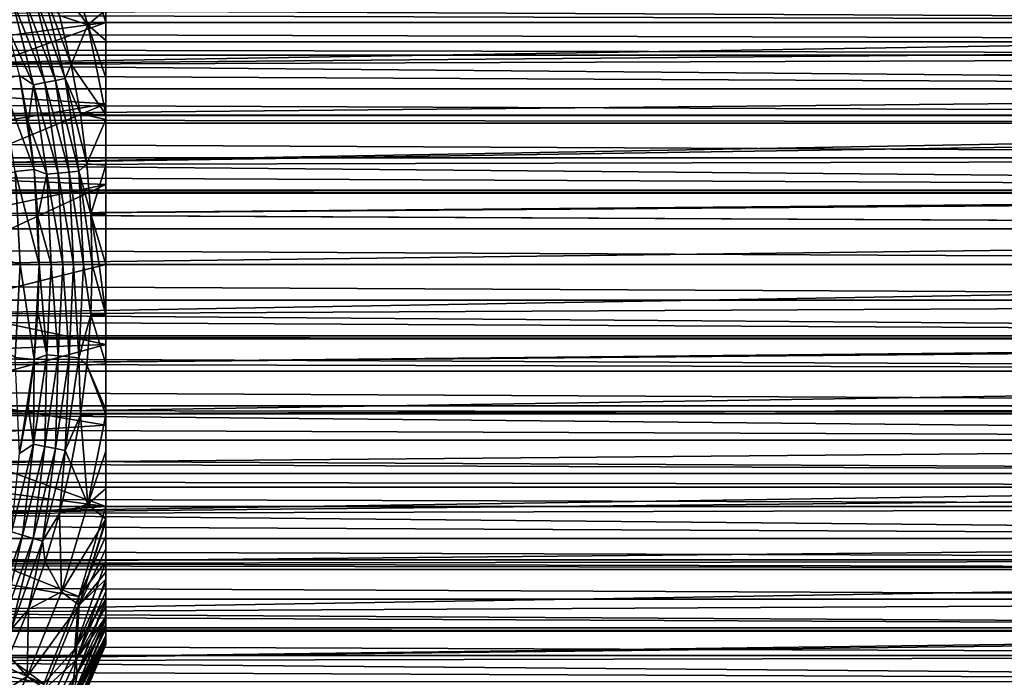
# Model space of a CAD drawing. Header units: metres. Extents: x -109 to 109, y -505 to 40.
# Tile 198 of 256: x 19 to 39, y -50 to -36. Entities that reach past the tile are written whole.
import ezdxf

# ---------------------------------------------------------------- set-up
doc = ezdxf.new("R2010")
doc.units = ezdxf.units.M
doc.layers.add('solid_K244224000C74', color=7, linetype='CONTINUOUS')

msp = doc.modelspace()

# ---------------------------------------------------------------- linework, layer by layer
at = {"layer": 'solid_K244224000C74'}
for points in [[(20.5, -48.98436, 53.269997), (20.5, -33.01564, 53.269997), (20.5, -33.01564, 68.857361)], [(20.5, -48.964554, 52.952694), (20.5, -33.03545, 52.952682), (20.5, -33.01564, 53.269997)], [(20.5, -48.98436, 53.269997), (20.5, -48.964554, 52.952694), (20.5, -33.01564, 53.269997)], [(20.5, -48.98436, 68.857361), (20.5, -33.01564, 68.857361), (20.5, -33.036037, 69.067734)], [(20.5, -48.98436, 68.857361), (20.5, -48.98436, 53.269997), (20.5, -33.01564, 68.857361)], [(20.5, -48.904472, 52.634499), (20.5, -33.095535, 52.634472), (20.5, -33.03545, 52.952682)], [(20.5, -48.964554, 52.952694), (20.5, -48.904472, 52.634499), (20.5, -33.03545, 52.952682)], [(20.5, -48.963963, 69.067726), (20.5, -33.036037, 69.067734), (20.5, -33.099609, 69.282707)], [(20.5, -48.963963, 69.067726), (20.5, -48.98436, 68.857361), (20.5, -33.036037, 69.067734)], [(20.5, -48.841763, 52.423759), (20.5, -33.158237, 52.423759), (20.5, -33.095535, 52.634472)], [(20.5, -48.904472, 52.634499), (20.5, -48.841763, 52.423759), (20.5, -33.095535, 52.634472)], [(20.5, -48.900383, 69.282722), (20.5, -33.099609, 69.282707), (20.5, -33.117584, 69.32576)], [(20.5, -48.900383, 69.282722), (20.5, -48.963963, 69.067726), (20.5, -33.099609, 69.282707)], [(20.5, -48.882412, 69.32576), (20.5, -33.117584, 69.32576), (20.5, -33.213406, 69.505981)], [(20.5, -48.882412, 69.32576), (20.5, -48.900383, 69.282722), (20.5, -33.117584, 69.32576)], [(20.5, -48.801682, 52.313354), (20.5, -33.198338, 52.313313), (20.5, -33.158237, 52.423759)], [(20.5, -48.841763, 52.423759), (20.5, -48.801682, 52.313354), (20.5, -33.158237, 52.423759)], [(20.5, -48.652664, 51.98888), (20.5, -33.347366, 51.988827), (20.5, -33.198338, 52.313313)], [(20.5, -48.801682, 52.313354), (20.5, -48.652664, 51.98888), (20.5, -33.198338, 52.313313)], [(20.5, -48.786568, 69.506027), (20.5, -33.213406, 69.505981), (20.5, -33.385975, 69.736313)], [(20.5, -48.786568, 69.506027), (20.5, -48.882412, 69.32576), (20.5, -33.213406, 69.505981)], [(20.5, -48.452068, 51.660572), (20.5, -33.547977, 51.660511), (20.5, -33.347366, 51.988827)], [(20.5, -48.652664, 51.98888), (20.5, -48.452068, 51.660572), (20.5, -33.347366, 51.988827)], [(20.5, -48.614002, 69.736336), (20.5, -33.385975, 69.736313), (20.5, -33.429604, 69.784462)], [(20.5, -48.614002, 69.736336), (20.5, -48.786568, 69.506027), (20.5, -33.385975, 69.736313)], [(20.5, -48.570396, 69.784462), (20.5, -33.429604, 69.784462), (20.5, -33.623577, 69.968246)], [(20.5, -48.570396, 69.784462), (20.5, -48.614002, 69.736336), (20.5, -33.429604, 69.784462)], [(20.5, -48.398815, 51.585361), (20.5, -33.601189, 51.585358), (20.5, -33.547977, 51.660511)], [(20.5, -48.452068, 51.660572), (20.5, -48.398815, 51.585361), (20.5, -33.547977, 51.660511)], [(20.5, -48.192719, 51.32822), (20.5, -33.807346, 51.328148), (20.5, -33.601189, 51.585358)], [(20.5, -48.398815, 51.585361), (20.5, -48.192719, 51.32822), (20.5, -33.601189, 51.585358)], [(20.5, -48.376427, 69.968246), (20.5, -33.623577, 69.968246), (20.5, -33.930027, 70.195801)], [(20.5, -48.376427, 69.968246), (20.5, -48.570396, 69.784462), (20.5, -33.623577, 69.968246)], [(20.5, -47.866158, 50.993214), (20.5, -34.133926, 50.993137), (20.5, -33.807346, 51.328148)], [(20.5, -48.192719, 51.32822), (20.5, -47.866158, 50.993214), (20.5, -33.807346, 51.328148)], [(20.5, -48.070015, 70.195778), (20.5, -33.930027, 70.195801), (20.5, -33.967854, 70.220238)], [(20.5, -48.070015, 70.195778), (20.5, -48.376427, 69.968246), (20.5, -33.930027, 70.195801)], [(15.995142, -35.610638, 75.221321), (16.26346, -36.484505, 75.221321), (19.935804, -34.023335, 70.978676)], [(16.26346, -36.484505, 75.221321), (20.5, -35.914711, 70.978676), (19.935804, -34.023335, 70.978676)], [(19.570019, -34.125275, 49.266903), (20.12281, -35.968109, 49.266903), (19.224365, -34.753624, 48.599087)], [(19.570019, -34.125275, 49.266903), (20.5, -35.650978, 49.994236), (20.12281, -35.968109, 49.266903)], [(20.5, -35.295898, 70.808586), (19.935804, -34.023335, 70.978676), (20.5, -35.914711, 70.978676)], [(20.5, -48.032146, 70.220238), (20.5, -33.967854, 70.220238), (20.5, -34.30843, 70.414139)], [(20.5, -48.032146, 70.220238), (20.5, -48.070015, 70.195778), (20.5, -33.967854, 70.220238)], [(20.5, -47.608952, 50.771362), (20.5, -34.391048, 50.771362), (20.5, -34.133926, 50.993137)], [(20.5, -47.866158, 50.993214), (20.5, -47.608952, 50.771362), (20.5, -34.133926, 50.993137)], [(20.5, -47.237793, 70.619438), (20.5, -34.30843, 70.414139), (20.5, -34.762314, 70.619484)], [(20.5, -47.69165, 70.414101), (20.5, -48.032146, 70.220238), (20.5, -34.30843, 70.414139)], [(20.5, -47.237793, 70.619438), (20.5, -47.69165, 70.414101), (20.5, -34.30843, 70.414139)], [(20.5, -47.463139, 50.658703), (20.5, -34.536972, 50.658619), (20.5, -34.391048, 50.771362)], [(20.5, -47.608952, 50.771362), (20.5, -47.463139, 50.658703), (20.5, -34.391048, 50.771362)], [(20.5, -46.973896, 50.329784), (20.5, -35.026245, 50.3297), (20.5, -34.536972, 50.658619)], [(20.5, -47.463139, 50.658703), (20.5, -46.973896, 50.329784), (20.5, -34.536972, 50.658619)], [(20.12281, -35.968109, 49.266903), (19.524929, -35.768311, 48.599087), (19.224365, -34.753624, 48.599087)], [(20.5, -47.237793, 70.619438), (20.5, -34.762314, 70.619484), (20.5, -35.295898, 70.808586)], [(20.5, -46.390141, 50.013996), (20.5, -35.609997, 50.013931), (20.5, -35.026245, 50.3297)], [(20.5, -46.973896, 50.329784), (20.5, -46.390141, 50.013996), (20.5, -35.026245, 50.3297)], [(69.78595, -35.915699, -14.748217), (-69.785942, -35.915695, -14.748215), (-68.901115, -35.245312, -14.499778)], [(68.901123, -35.245316, -14.49978), (69.78595, -35.915699, -14.748217), (-68.901115, -35.245312, -14.499778)], [(69.786781, -35.916328, 14.748434), (68.902031, -35.24601, 14.500054), (14.377326, -35.759266, 14.693357)], [(18.44919, -36.056583, 48.099998), (18.516935, -35.38295, 48.121601), (18.978338, -37.224976, 48.121601)], [(18.516935, -35.38295, 48.121601), (18.749737, -35.312328, 48.184708), (19.21694, -37.177513, 48.184708)], [(18.978338, -37.224976, 48.121601), (18.516935, -35.38295, 48.121601), (19.21694, -37.177513, 48.184708)], [(18.749737, -35.312328, 48.184708), (18.969187, -35.245762, 48.287544), (19.441858, -37.132774, 48.287544)], [(19.21694, -37.177513, 48.184708), (18.749737, -35.312328, 48.184708), (19.441858, -37.132774, 48.287544)], [(18.969187, -35.245762, 48.287544), (19.169127, -35.185108, 48.427227), (19.64678, -37.09201, 48.427227)], [(19.441858, -37.132774, 48.287544), (18.969187, -35.245762, 48.287544), (19.64678, -37.09201, 48.427227)], [(19.169127, -35.185108, 48.427227), (19.524929, -35.768311, 48.599087), (19.771976, -36.797337, 48.599087)], [(19.64678, -37.09201, 48.427227), (19.169127, -35.185108, 48.427227), (19.771976, -36.797337, 48.599087)], [(20.5, -46.704189, 70.808563), (20.5, -35.295898, 70.808586), (20.5, -35.914711, 70.978676)], [(20.5, -46.704189, 70.808563), (20.5, -47.237793, 70.619438), (20.5, -35.295898, 70.808586)], [(69.786781, -35.916328, 14.748434), (14.377326, -35.759266, 14.693357), (14.810318, -36.808804, 15.026439)], [(20.12281, -35.968109, 49.266903), (19.771976, -36.797337, 48.599087), (19.524929, -35.768311, 48.599087)], [(20.12281, -35.968109, 49.266903), (20.5, -35.650978, 49.994236), (20.5, -36.293335, 49.72049)], [(20.5, -46.349018, 49.994236), (20.5, -35.650978, 49.994236), (20.5, -35.609997, 50.013931)], [(20.5, -46.390141, 50.013996), (20.5, -46.349018, 49.994236), (20.5, -35.609997, 50.013931)], [(20.5, -45.706779, 49.720535), (20.5, -36.293335, 49.72049), (20.5, -35.650978, 49.994236)], [(20.5, -46.349018, 49.994236), (20.5, -45.706779, 49.720535), (20.5, -35.650978, 49.994236)], [(70.319847, -36.319675, -14.88135), (-70.319847, -36.319675, -14.881349), (-69.785942, -35.915695, -14.748215)], [(69.78595, -35.915699, -14.748217), (70.319847, -36.319675, -14.88135), (-69.785942, -35.915695, -14.748215)], [(70.319885, -36.319698, 14.881357), (69.786781, -35.916328, 14.748434), (14.810318, -36.808804, 15.026439)], [(16.26346, -36.484505, 75.221321), (16.484074, -37.37162, 75.221321), (20.5, -35.914711, 70.978676)], [(16.484074, -37.37162, 75.221321), (20.5, -37.625355, 71.324097), (20.5, -35.914711, 70.978676)], [(20.12281, -35.968109, 49.266903), (20.5, -37.849144, 49.264729), (19.771976, -36.797337, 48.599087)], [(20.12281, -35.968109, 49.266903), (20.5, -36.293335, 49.72049), (20.5, -37.076496, 49.459763)], [(20.12281, -35.968109, 49.266903), (20.5, -37.076496, 49.459763), (20.5, -37.849144, 49.264729)], [(20.5, -37.625355, 71.324097), (20.5, -46.085289, 70.978676), (20.5, -35.914711, 70.978676)], [(20.5, -46.704189, 70.808563), (20.5, -35.914711, 70.978676), (20.5, -46.085289, 70.978676)], [(18.68264, -37.028984, 48.099998), (18.44919, -36.056583, 48.099998), (18.978338, -37.224976, 48.121601)], [(70.698013, -36.605869, -14.968354), (-70.698006, -36.605865, -14.968353), (-70.319847, -36.319675, -14.881349)], [(70.319847, -36.319675, -14.88135), (70.698013, -36.605869, -14.968354), (-70.319847, -36.319675, -14.881349)], [(70.698753, -36.606426, 14.968518), (70.319885, -36.319698, 14.881357), (14.810318, -36.808804, 15.026439)], [(20.5, -44.923595, 49.459785), (20.5, -37.076496, 49.459763), (20.5, -36.293335, 49.72049)], [(20.5, -45.706779, 49.720535), (20.5, -44.923595, 49.459785), (20.5, -36.293335, 49.72049)], [(71.628784, -37.311375, -15.15764), (-71.628777, -37.311371, -15.157639), (-70.698006, -36.605865, -14.968353)], [(70.698013, -36.605869, -14.968354), (71.628784, -37.311375, -15.15764), (-70.698006, -36.605865, -14.968353)], [(71.62941, -37.311852, 15.157756), (70.698753, -36.606426, 14.968518), (14.810318, -36.808804, 15.026439)], [(71.62941, -37.311852, 15.157756), (14.810318, -36.808804, 15.026439), (15.137029, -37.857082, 15.28012)], [(19.64678, -37.09201, 48.427227), (19.771976, -36.797337, 48.599087), (19.96483, -37.837883, 48.599087)], [(19.96483, -37.837883, 48.599087), (19.771976, -36.797337, 48.599087), (20.5, -37.849144, 49.264729)], [(18.68264, -37.028984, 53.099995), (18.995359, -39.003422, 53.099995), (18.291361, -37.112053, 53.499996)], [(18.995359, -39.003422, 48.099998), (18.995359, -39.003422, 53.099995), (18.68264, -37.028984, 53.099995)], [(18.864861, -38.012188, 48.099998), (18.68264, -37.028984, 53.099995), (18.68264, -37.028984, 48.099998)], [(18.995359, -39.003422, 48.099998), (18.68264, -37.028984, 53.099995), (18.864861, -38.012188, 48.099998)], [(18.864861, -38.012188, 48.099998), (18.68264, -37.028984, 48.099998), (18.978338, -37.224976, 48.121601)], [(18.995359, -39.003422, 53.099995), (18.597559, -39.045319, 53.499996), (18.291361, -37.112053, 53.499996)], [(18.864861, -38.012188, 48.099998), (18.978338, -37.224976, 48.121601), (19.256969, -39.103355, 48.121601)], [(18.978338, -37.224976, 48.121601), (19.21694, -37.177513, 48.184708), (19.499075, -39.07951, 48.184708)], [(19.256969, -39.103355, 48.121601), (18.978338, -37.224976, 48.121601), (19.499075, -39.07951, 48.184708)], [(19.21694, -37.177513, 48.184708), (19.441858, -37.132774, 48.287544), (19.727295, -39.05703, 48.287544)], [(19.499075, -39.07951, 48.184708), (19.21694, -37.177513, 48.184708), (19.727295, -39.05703, 48.287544)], [(19.441858, -37.132774, 48.287544), (19.64678, -37.09201, 48.427227), (19.935226, -39.036552, 48.427227)], [(19.727295, -39.05703, 48.287544), (19.441858, -37.132774, 48.287544), (19.935226, -39.036552, 48.427227)], [(19.64678, -37.09201, 48.427227), (19.96483, -37.837883, 48.599087), (20.102962, -38.887093, 48.599087)], [(19.935226, -39.036552, 48.427227), (19.64678, -37.09201, 48.427227), (20.102962, -38.887093, 48.599087)], [(20.5, -44.15086, 49.264732), (20.5, -37.849144, 49.264729), (20.5, -37.076496, 49.459763)], [(20.5, -44.923595, 49.459785), (20.5, -44.15086, 49.264732), (20.5, -37.076496, 49.459763)], [(72.369301, -37.872105, -15.283202), (-72.369301, -37.872105, -15.283202), (-71.628777, -37.311371, -15.157639)], [(71.628784, -37.311375, -15.15764), (72.369301, -37.872105, -15.283202), (-71.628777, -37.311371, -15.157639)], [(72.369347, -37.872143, 15.28321), (71.62941, -37.311852, 15.157756), (15.137029, -37.857082, 15.28012)], [(16.484074, -37.37162, 75.221321), (16.656336, -38.269371, 75.221321), (20.5, -37.625355, 71.324097)], [(16.656336, -38.269371, 75.221321), (16.779739, -39.175129, 75.221321), (20.5, -37.625355, 71.324097)], [(16.779739, -39.175129, 75.221321), (20.5, -39.316715, 71.531013), (20.5, -37.625355, 71.324097)], [(20.5, -37.625355, 71.324097), (20.5, -44.373749, 71.324242), (20.5, -46.085289, 70.978676)], [(20.5, -39.316715, 71.531013), (20.5, -44.373749, 71.324242), (20.5, -37.625355, 71.324097)], [(72.369347, -37.872143, 15.28321), (15.137029, -37.857082, 15.28012), (15.365267, -38.903606, 15.458497)], [(19.96483, -37.837883, 48.599087), (20.5, -37.849144, 49.264729), (20.5, -37.954689, 49.242199)], [(20.102962, -38.887093, 48.599087), (19.96483, -37.837883, 48.599087), (20.5, -37.954689, 49.242199)], [(20.5, -44.045383, 49.242214), (20.5, -37.954689, 49.242199), (20.5, -37.849144, 49.264729)], [(20.5, -44.15086, 49.264732), (20.5, -44.045383, 49.242214), (20.5, -37.849144, 49.264729)], [(73.545837, -38.762478, -15.438701), (-73.545837, -38.762474, -15.438701), (-72.579391, -38.031033, -15.31487)], [(72.579399, -38.031036, -15.314871), (-72.579391, -38.031033, -15.31487), (-72.369301, -37.872105, -15.283202)], [(72.579399, -38.031036, -15.314871), (73.545837, -38.762478, -15.438701), (-72.579391, -38.031033, -15.31487)], [(72.369301, -37.872105, -15.283202), (72.579399, -38.031036, -15.314871), (-72.369301, -37.872105, -15.283202)], [(72.579895, -38.031418, 15.314944), (72.369347, -37.872143, 15.28321), (15.365267, -38.903606, 15.458497)], [(73.546204, -38.762756, 15.438742), (72.579895, -38.031418, 15.314944), (15.365267, -38.903606, 15.458497)], [(18.995359, -39.003422, 48.099998), (18.864861, -38.012188, 48.099998), (19.256969, -39.103355, 48.121601)], [(20.102962, -38.887093, 48.599087), (20.5, -37.954689, 49.242199), (20.5, -38.916241, 49.077702)], [(20.5, -43.083813, 49.077709), (20.5, -38.916241, 49.077702), (20.5, -37.954689, 49.242199)], [(20.5, -44.045383, 49.242214), (20.5, -43.083813, 49.077709), (20.5, -37.954689, 49.242199)], [(74.439682, -39.440685, -15.521873), (-74.439682, -39.440685, -15.521873), (-73.545837, -38.762474, -15.438701)], [(73.545837, -38.762478, -15.438701), (74.439682, -39.440685, -15.521873), (-73.545837, -38.762474, -15.438701)], [(74.439743, -39.440739, 15.521878), (73.546204, -38.762756, 15.438742), (15.365267, -38.903606, 15.458497)], [(74.439743, -39.440739, 15.521878), (15.365267, -38.903606, 15.458497), (15.500764, -39.952785, 15.564811)], [(19.935226, -39.036552, 48.427227), (20.102962, -38.887093, 48.599087), (20.185991, -39.942097, 48.599087)], [(20.185991, -39.942097, 48.599087), (20.102962, -38.887093, 48.599087), (20.5, -38.916241, 49.077702)], [(18.597546, -39.045193, 27.37269), (18.700001, -41, 27.37269), (15.500764, -39.952785, 15.564811)], [(18.597546, -39.045193, 27.37269), (18.700001, -41, 53.499996), (18.700001, -41, 27.37269)], [(18.597546, -39.045193, 27.37269), (18.597559, -39.045319, 53.499996), (18.700001, -41, 53.499996)], [(18.995359, -39.003422, 53.099995), (19.1, -41, 53.099995), (18.597559, -39.045319, 53.499996)], [(19.1, -41, 53.099995), (18.700001, -41, 53.499996), (18.597559, -39.045319, 53.499996)], [(19.1, -41, 48.099998), (19.1, -41, 53.099995), (18.995359, -39.003422, 53.099995)], [(19.073818, -40.000267, 48.099998), (19.1, -41, 48.099998), (18.995359, -39.003422, 53.099995)], [(19.073818, -40.000267, 48.099998), (18.995359, -39.003422, 53.099995), (18.995359, -39.003422, 48.099998)], [(19.073818, -40.000267, 48.099998), (18.995359, -39.003422, 48.099998), (19.256969, -39.103355, 48.121601)], [(19.073818, -40.000267, 48.099998), (19.256969, -39.103355, 48.121601), (19.350147, -41, 48.121601)], [(19.256969, -39.103355, 48.121601), (19.499075, -39.07951, 48.184708), (19.593422, -41, 48.184708)], [(19.256969, -39.103355, 48.121601), (19.593422, -41, 48.184708), (19.350147, -41, 48.121601)], [(19.499075, -39.07951, 48.184708), (19.727295, -39.05703, 48.287544), (19.822748, -41, 48.287544)], [(19.499075, -39.07951, 48.184708), (19.822748, -41, 48.287544), (19.593422, -41, 48.184708)], [(19.727295, -39.05703, 48.287544), (19.935226, -39.036552, 48.427227), (20.031683, -41, 48.427227)], [(19.727295, -39.05703, 48.287544), (20.031683, -41, 48.427227), (19.822748, -41, 48.287544)], [(19.935226, -39.036552, 48.427227), (20.213694, -41, 48.599087), (20.031683, -41, 48.427227)], [(19.935226, -39.036552, 48.427227), (20.185991, -39.942097, 48.599087), (20.213694, -41, 48.599087)], [(20.185991, -39.942097, 48.599087), (20.5, -38.916241, 49.077702), (20.5, -39.940479, 48.974926)], [(20.5, -42.059555, 48.974926), (20.5, -39.940479, 48.974926), (20.5, -38.916241, 49.077702)], [(20.5, -43.083813, 49.077709), (20.5, -42.059555, 48.974926), (20.5, -38.916241, 49.077702)], [(16.779739, -39.175129, 75.221321), (16.853928, -40.086231, 75.221321), (20.5, -39.316715, 71.531013)], [(16.853928, -40.086231, 75.221321), (16.878679, -41, 75.221321), (20.5, -39.316715, 71.531013)], [(20.5, -39.316715, 71.531013), (16.878679, -41, 75.221321), (20.5, -41, 71.599998)], [(20.5, -39.316715, 71.531013), (20.5, -41, 71.599998), (20.5, -42.682571, 71.531075)], [(20.5, -39.316715, 71.531013), (20.5, -42.682571, 71.531075), (20.5, -44.373749, 71.324242)], [(75.504868, -40.248245, -15.581876), (-75.504868, -40.248241, -15.581876), (-74.52034, -39.5019, -15.527901)], [(74.52034, -39.5019, -15.527901), (-74.52034, -39.5019, -15.527901), (-74.439682, -39.440685, -15.521873)], [(74.52034, -39.5019, -15.527901), (75.504868, -40.248245, -15.581876), (-74.52034, -39.5019, -15.527901)], [(74.439682, -39.440685, -15.521873), (74.52034, -39.5019, -15.527901), (-74.439682, -39.440685, -15.521873)], [(74.520584, -39.502083, 15.527918), (74.439743, -39.440739, 15.521878), (15.500764, -39.952785, 15.564811)], [(75.50499, -40.248333, 15.581881), (74.520584, -39.502083, 15.527918), (15.500764, -39.952785, 15.564811)], [(20.185991, -39.942097, 48.599087), (20.5, -39.940479, 48.974926), (20.5, -41, 48.939869)], [(20.5, -42.059555, 48.974926), (20.5, -41, 48.939869), (20.5, -39.940479, 48.974926)], [(75.50499, -40.248333, 15.581881), (15.500764, -39.952785, 15.564811), (15.545517, -41, 15.6)], [(18.700001, -41, 27.37269), (15.545517, -41, 15.6), (15.500764, -39.952785, 15.564811)], [(19.073818, -40.000267, 48.099998), (19.350147, -41, 48.121601), (19.1, -41, 48.099998)], [(20.185991, -39.942097, 48.599087), (20.5, -41, 48.939869), (20.359556, -41, 48.7672)], [(20.185991, -39.942097, 48.599087), (20.359556, -41, 48.7672), (20.213694, -41, 48.599087)], [(-75.504868, -40.248241, -15.581876), (76.5, -41, -15.6), (-76.5, -41, -15.6)], [(75.504868, -40.248245, -15.581876), (76.5, -41, -15.6), (-75.504868, -40.248241, -15.581876)], [(75.50499, -40.248333, 15.581881), (15.545517, -41, 15.6), (76.5, -41, 15.6)], [(-76.5, -41, -15.6), (76.5, -41, -15.6), (75.50486, -41.751762, -15.581876)], [(-75.50486, -41.751759, -15.581876), (-76.5, -41, -15.6), (75.50486, -41.751762, -15.581876)], [(76.5, -41, 15.6), (15.545517, -41, 15.6), (15.500772, -42.047115, 15.564817)], [(75.504997, -41.751659, 15.581881), (76.5, -41, 15.6), (15.500772, -42.047115, 15.564817)], [(18.597546, -42.954807, 27.37269), (15.545517, -41, 15.6), (18.700001, -41, 27.37269)], [(20.5, -41, 71.599998), (16.878679, -41, 75.221321), (16.853928, -41.913773, 75.221321)], [(20.5, -42.682571, 71.531075), (20.5, -41, 71.599998), (16.853928, -41.913773, 75.221321)], [(18.597546, -42.954807, 27.37269), (18.700001, -41, 27.37269), (18.597559, -42.954681, 53.499996)], [(18.700001, -41, 27.37269), (18.700001, -41, 53.499996), (18.597559, -42.954681, 53.499996)], [(18.995359, -42.996578, 53.099995), (18.597559, -42.954681, 53.499996), (18.700001, -41, 53.499996)], [(19.1, -41, 53.099995), (18.995359, -42.996578, 53.099995), (18.700001, -41, 53.499996)], [(18.995359, -42.996578, 48.099998), (18.995359, -42.996578, 53.099995), (19.1, -41, 53.099995)], [(18.995359, -42.996578, 48.099998), (19.1, -41, 53.099995), (19.073818, -41.999733, 48.099998)], [(19.073818, -41.999733, 48.099998), (19.1, -41, 53.099995), (19.1, -41, 48.099998)], [(19.073818, -41.999733, 48.099998), (19.1, -41, 48.099998), (19.256969, -42.896645, 48.121601)], [(19.1, -41, 48.099998), (19.350147, -41, 48.121601), (19.256969, -42.896645, 48.121601)], [(19.256969, -42.896645, 48.121601), (19.350147, -41, 48.121601), (19.499075, -42.92049, 48.184708)], [(19.350147, -41, 48.121601), (19.593422, -41, 48.184708), (19.499075, -42.92049, 48.184708)], [(19.499075, -42.92049, 48.184708), (19.593422, -41, 48.184708), (19.727295, -42.94297, 48.287544)], [(19.593422, -41, 48.184708), (19.822748, -41, 48.287544), (19.727295, -42.94297, 48.287544)], [(19.727295, -42.94297, 48.287544), (19.822748, -41, 48.287544), (19.935226, -42.963448, 48.427227)], [(19.822748, -41, 48.287544), (20.031683, -41, 48.427227), (19.935226, -42.963448, 48.427227)], [(19.935226, -42.963448, 48.427227), (20.031683, -41, 48.427227), (20.185991, -42.057903, 48.599087)], [(20.031683, -41, 48.427227), (20.213694, -41, 48.599087), (20.185991, -42.057903, 48.599087)], [(20.185991, -42.057903, 48.599087), (20.213694, -41, 48.599087), (20.5, -42.059555, 48.974926)], [(20.213694, -41, 48.599087), (20.359556, -41, 48.7672), (20.5, -42.059555, 48.974926)], [(20.359556, -41, 48.7672), (20.5, -41, 48.939869), (20.5, -42.059555, 48.974926)], [(-75.50486, -41.751759, -15.581876), (75.50486, -41.751762, -15.581876), (74.520325, -42.498112, -15.5279)], [(-74.520332, -42.498108, -15.5279), (-75.50486, -41.751759, -15.581876), (74.520325, -42.498112, -15.5279)], [(74.520599, -42.497906, 15.52792), (75.504997, -41.751659, 15.581881), (15.500772, -42.047115, 15.564817)], [(20.5, -42.682571, 71.531075), (16.853928, -41.913773, 75.221321), (16.779739, -42.824875, 75.221321)], [(18.995359, -42.996578, 48.099998), (19.073818, -41.999733, 48.099998), (19.256969, -42.896645, 48.121601)], [(74.520599, -42.497906, 15.52792), (15.500772, -42.047115, 15.564817), (15.365304, -43.09618, 15.458527)], [(19.935226, -42.963448, 48.427227), (20.185991, -42.057903, 48.599087), (20.102962, -43.112907, 48.599087)], [(20.102962, -43.112907, 48.599087), (20.185991, -42.057903, 48.599087), (20.5, -43.083813, 49.077709)], [(20.185991, -42.057903, 48.599087), (20.5, -42.059555, 48.974926), (20.5, -43.083813, 49.077709)], [(-74.520332, -42.498108, -15.5279), (74.520325, -42.498112, -15.5279), (74.440132, -42.558971, -15.521908)], [(-74.440132, -42.558971, -15.521908), (-74.520332, -42.498108, -15.5279), (74.440132, -42.558971, -15.521908)], [(-74.440132, -42.558971, -15.521908), (74.440132, -42.558971, -15.521908), (73.545815, -43.237541, -15.438699)], [(-73.545822, -43.237537, -15.438699), (-74.440132, -42.558971, -15.521908), (73.545815, -43.237541, -15.438699)], [(74.44014, -42.558964, 15.521908), (74.520599, -42.497906, 15.52792), (15.365304, -43.09618, 15.458527)], [(73.546227, -43.237228, 15.438744), (74.44014, -42.558964, 15.521908), (15.365304, -43.09618, 15.458527)], [(20.5, -42.682571, 71.531075), (16.779739, -42.824875, 75.221321), (16.656334, -43.730633, 75.221321)], [(20.5, -44.373749, 71.324242), (20.5, -42.682571, 71.531075), (16.656334, -43.730633, 75.221321)], [(18.995359, -42.996578, 53.099995), (18.68264, -44.971016, 53.099995), (18.597559, -42.954681, 53.499996)], [(18.68264, -44.971016, 48.099998), (18.68264, -44.971016, 53.099995), (18.995359, -42.996578, 53.099995)], [(18.68264, -44.971016, 48.099998), (18.995359, -42.996578, 53.099995), (18.864861, -43.987812, 48.099998)], [(18.864861, -43.987812, 48.099998), (18.995359, -42.996578, 53.099995), (18.995359, -42.996578, 48.099998)], [(18.864861, -43.987812, 48.099998), (18.995359, -42.996578, 48.099998), (18.978338, -44.775024, 48.121601)], [(18.978338, -44.775024, 48.121601), (19.256969, -42.896645, 48.121601), (19.21694, -44.822487, 48.184708)], [(18.995359, -42.996578, 48.099998), (19.256969, -42.896645, 48.121601), (18.978338, -44.775024, 48.121601)], [(19.256969, -42.896645, 48.121601), (19.499075, -42.92049, 48.184708), (19.21694, -44.822487, 48.184708)], [(19.21694, -44.822487, 48.184708), (19.499075, -42.92049, 48.184708), (19.441858, -44.867226, 48.287544)], [(19.499075, -42.92049, 48.184708), (19.727295, -42.94297, 48.287544), (19.441858, -44.867226, 48.287544)], [(19.441858, -44.867226, 48.287544), (19.727295, -42.94297, 48.287544), (19.64678, -44.90799, 48.427227)], [(19.727295, -42.94297, 48.287544), (19.935226, -42.963448, 48.427227), (19.64678, -44.90799, 48.427227)], [(19.64678, -44.90799, 48.427227), (19.935226, -42.963448, 48.427227), (19.96483, -44.162117, 48.599087)], [(19.935226, -42.963448, 48.427227), (20.102962, -43.112907, 48.599087), (19.96483, -44.162117, 48.599087)], [(-73.545822, -43.237537, -15.438699), (73.545815, -43.237541, -15.438699), (72.579369, -43.968987, -15.314866)], [(-72.579376, -43.968983, -15.314867), (-73.545822, -43.237537, -15.438699), (72.579369, -43.968987, -15.314866)], [(73.546227, -43.237228, 15.438744), (15.365304, -43.09618, 15.458527), (15.137107, -44.142624, 15.280181)], [(72.579926, -43.968563, 15.314948), (73.546227, -43.237228, 15.438744), (15.137107, -44.142624, 15.280181)], [(19.96483, -44.162117, 48.599087), (20.102962, -43.112907, 48.599087), (20.5, -44.15086, 49.264732)], [(20.102962, -43.112907, 48.599087), (20.5, -43.083813, 49.077709), (20.5, -44.045383, 49.242214)], [(20.102962, -43.112907, 48.599087), (20.5, -44.045383, 49.242214), (20.5, -44.15086, 49.264732)], [(20.5, -44.373749, 71.324242), (16.656334, -43.730633, 75.221321), (16.484072, -44.628384, 75.221321)], [(-72.579376, -43.968983, -15.314867), (72.579369, -43.968987, -15.314866), (72.369705, -44.127586, -15.283265)], [(-72.369705, -44.127586, -15.283265), (-72.579376, -43.968983, -15.314867), (72.369705, -44.127586, -15.283265)], [(72.369705, -44.12759, 15.283264), (72.579926, -43.968563, 15.314948), (15.137107, -44.142624, 15.280181)], [(18.68264, -44.971016, 48.099998), (18.864861, -43.987812, 48.099998), (18.978338, -44.775024, 48.121601)], [(-72.369705, -44.127586, -15.283265), (72.369705, -44.127586, -15.283265), (71.628746, -44.688652, -15.157633)], [(-71.628754, -44.688648, -15.157634), (-72.369705, -44.127586, -15.283265), (71.628746, -44.688652, -15.157633)], [(71.629448, -44.688126, 15.157762), (15.137107, -44.142624, 15.280181), (14.810402, -45.190964, 15.026505)], [(71.629448, -44.688126, 15.157762), (72.369705, -44.12759, 15.283264), (15.137107, -44.142624, 15.280181)], [(19.64678, -44.90799, 48.427227), (19.96483, -44.162117, 48.599087), (19.771976, -45.202663, 48.599087)], [(19.771976, -45.202663, 48.599087), (19.96483, -44.162117, 48.599087), (20.122808, -46.031898, 49.266903)], [(19.96483, -44.162117, 48.599087), (20.5, -44.15086, 49.264732), (20.122808, -46.031898, 49.266903)], [(20.122808, -46.031898, 49.266903), (20.5, -44.15086, 49.264732), (20.5, -44.923595, 49.459785)], [(20.5, -46.085289, 70.978676), (20.5, -44.373749, 71.324242), (16.484072, -44.628384, 75.221321)], [(-71.628754, -44.688648, -15.157634), (71.628746, -44.688652, -15.157633), (70.697975, -45.394161, -14.968345)], [(-70.697975, -45.394157, -14.968346), (-71.628754, -44.688648, -15.157634), (70.697975, -45.394161, -14.968345)], [(70.698792, -45.393543, 14.968527), (71.629448, -44.688126, 15.157762), (14.810402, -45.190964, 15.026505)], [(20.5, -46.085289, 70.978676), (16.484072, -44.628384, 75.221321), (16.26346, -45.515499, 75.221321)], [(18.516935, -46.61705, 48.121601), (18.978338, -44.775024, 48.121601), (18.749737, -46.687672, 48.184708)], [(18.68264, -44.971016, 48.099998), (18.978338, -44.775024, 48.121601), (18.516935, -46.61705, 48.121601)], [(18.978338, -44.775024, 48.121601), (19.21694, -44.822487, 48.184708), (18.749737, -46.687672, 48.184708)], [(18.749737, -46.687672, 48.184708), (19.21694, -44.822487, 48.184708), (18.969187, -46.754238, 48.287544)], [(19.21694, -44.822487, 48.184708), (19.441858, -44.867226, 48.287544), (18.969187, -46.754238, 48.287544)], [(18.969187, -46.754238, 48.287544), (19.441858, -44.867226, 48.287544), (19.169127, -46.814892, 48.427227)], [(19.441858, -44.867226, 48.287544), (19.64678, -44.90799, 48.427227), (19.169127, -46.814892, 48.427227)], [(19.169127, -46.814892, 48.427227), (19.64678, -44.90799, 48.427227), (19.524929, -46.231689, 48.599087)], [(19.64678, -44.90799, 48.427227), (19.771976, -45.202663, 48.599087), (19.524929, -46.231689, 48.599087)], [(20.122808, -46.031898, 49.266903), (20.5, -44.923595, 49.459785), (20.5, -45.706779, 49.720535)], [(70.698792, -45.393543, 14.968527), (14.810402, -45.190964, 15.026505), (14.377459, -46.240448, 14.693459)], [(19.524929, -46.231689, 48.599087), (19.771976, -45.202663, 48.599087), (20.122808, -46.031898, 49.266903)], [(-70.697975, -45.394157, -14.968346), (70.697975, -45.394161, -14.968345), (70.320206, -45.680058, -14.881433)], [(-70.320206, -45.680058, -14.881433), (-70.697975, -45.394157, -14.968346), (70.320206, -45.680058, -14.881433)], [(70.32019, -45.680069, 14.88143), (70.698792, -45.393543, 14.968527), (14.377459, -46.240448, 14.693459)], [(20.5, -46.085289, 70.978676), (16.26346, -45.515499, 75.221321), (15.995142, -46.389366, 75.221321)], [(-70.320206, -45.680058, -14.881433), (70.320206, -45.680058, -14.881433), (69.785904, -46.084335, -14.748204)], [(-69.785912, -46.084332, -14.748206), (-70.320206, -45.680058, -14.881433), (69.785904, -46.084335, -14.748204)], [(69.786819, -46.083637, 14.748445), (70.32019, -45.680069, 14.88143), (14.377459, -46.240448, 14.693459)], [(20.122808, -46.031898, 49.266903), (20.5, -45.706779, 49.720535), (20.5, -46.349018, 49.994236)], [(-69.785912, -46.084332, -14.748206), (69.785904, -46.084335, -14.748204), (68.90107, -46.754723, -14.499765)], [(-68.901077, -46.754715, -14.499767), (-69.785912, -46.084332, -14.748206), (68.90107, -46.754723, -14.499765)], [(68.902077, -46.753956, 14.500069), (69.786819, -46.083637, 14.748445), (14.377459, -46.240448, 14.693459)], [(19.935804, -47.976665, 70.978676), (20.5, -46.085289, 70.978676), (15.995142, -46.389366, 75.221321)], [(19.524929, -46.231689, 48.599087), (20.122808, -46.031898, 49.266903), (19.570017, -47.874729, 49.266903)], [(20.122808, -46.031898, 49.266903), (20.5, -46.349018, 49.994236), (19.570017, -47.874729, 49.266903)], [(20.5, -46.704189, 70.808563), (20.5, -46.085289, 70.978676), (19.935804, -47.976665, 70.978676)], [(68.902077, -46.753956, 14.500069), (14.377459, -46.240448, 14.693459), (13.831122, -47.283722, 14.278474)], [(19.169127, -46.814892, 48.427227), (19.524929, -46.231689, 48.599087), (19.224365, -47.246376, 48.599087)], [(19.224365, -47.246376, 48.599087), (19.524929, -46.231689, 48.599087), (19.570017, -47.874729, 49.266903)], [(19.940163, -48.159431, 49.994743), (19.570017, -47.874729, 49.266903), (20.5, -46.349018, 49.994236)], [(19.940163, -48.159431, 49.994743), (20.5, -46.349018, 49.994236), (20.5, -46.390141, 50.013996)], [(19.935804, -47.976665, 70.978676), (15.995142, -46.389366, 75.221321), (15.679908, -47.247425, 75.221321)], [(19.940163, -48.159431, 49.994743), (20.5, -46.390141, 50.013996), (20.5, -46.973896, 50.329784)], [(-68.901077, -46.754715, -14.499767), (68.90107, -46.754723, -14.499765), (68.30278, -47.207878, -14.311612)], [(-68.30278, -47.207882, -14.311611), (-68.901077, -46.754715, -14.499767), (68.30278, -47.207878, -14.311612)], [(68.302765, -47.207886, 14.311609), (68.902077, -46.753956, 14.500069), (13.831122, -47.283722, 14.278474)], [(18.516935, -46.61705, 48.121601), (18.749737, -46.687672, 48.184708), (18.101963, -48.498077, 48.184708)], [(18.101963, -48.498077, 48.184708), (18.749737, -46.687672, 48.184708), (18.313831, -48.585838, 48.287544)], [(18.749737, -46.687672, 48.184708), (18.969187, -46.754238, 48.287544), (18.313831, -48.585838, 48.287544)], [(18.313831, -48.585838, 48.287544), (18.969187, -46.754238, 48.287544), (18.506863, -48.665794, 48.427227)], [(18.969187, -46.754238, 48.287544), (19.169127, -46.814892, 48.427227), (18.506863, -48.665794, 48.427227)], [(20.5, -46.704189, 70.808563), (19.935804, -47.976665, 70.978676), (20.5, -47.237793, 70.619438)], [(18.506863, -48.665794, 48.427227), (19.169127, -46.814892, 48.427227), (18.871109, -48.243938, 48.599087)], [(19.169127, -46.814892, 48.427227), (19.224365, -47.246376, 48.599087), (18.871109, -48.243938, 48.599087)], [(19.940163, -48.159431, 49.994743), (20.5, -46.973896, 50.329784), (20.5, -47.463139, 50.658703)], [(-68.30278, -47.207882, -14.311611), (68.30278, -47.207878, -14.311612), (68.04287, -47.404594, -14.224669)], [(-68.042877, -47.404587, -14.224671), (-68.30278, -47.207882, -14.311611), (68.04287, -47.404594, -14.224669)], [(68.043938, -47.403782, 14.225035), (13.831122, -47.283722, 14.278474), (13.158881, -48.3186, 13.776722)], [(68.043938, -47.403782, 14.225035), (68.302765, -47.207886, 14.311609), (13.831122, -47.283722, 14.278474)], [(19.197521, -49.807117, 70.978676), (15.679908, -47.247425, 75.221321), (15.318682, -48.087158, 75.221321)], [(19.197521, -49.807117, 70.978676), (19.935804, -47.976665, 70.978676), (15.679908, -47.247425, 75.221321)], [(18.871109, -48.243938, 48.599087), (19.224365, -47.246376, 48.599087), (19.570017, -47.874729, 49.266903)], [(19.845772, -49.076397, 70.621857), (20.5, -47.237793, 70.619438), (19.935804, -47.976665, 70.978676)], [(19.845772, -49.076397, 70.621857), (20.5, -47.69165, 70.414101), (20.5, -47.237793, 70.619438)], [(-68.042877, -47.404587, -14.224671), (68.04287, -47.404594, -14.224669), (67.213486, -48.032307, -13.925037)], [(-67.213493, -48.032299, -13.92504), (-68.042877, -47.404587, -14.224671), (67.213486, -48.032307, -13.925037)], [(67.2146, -48.031452, 13.925469), (68.043938, -47.403782, 14.225035), (13.158881, -48.3186, 13.776722)], [(19.940163, -48.159431, 49.994743), (20.5, -47.463139, 50.658703), (20.5, -47.608952, 50.771362)], [(19.845772, -49.076397, 70.621857), (20.5, -48.032146, 70.220238), (20.5, -47.69165, 70.414101)], [(19.86972, -49.313488, 50.771175), (20.5, -47.608952, 50.771362), (20.5, -47.866158, 50.993214)], [(19.940163, -48.159431, 49.994743), (20.5, -47.608952, 50.771362), (19.86972, -49.313488, 50.771175)], [(18.871109, -48.243938, 48.599087), (19.570017, -47.874729, 49.266903), (18.848854, -49.658417, 49.266903)], [(19.940163, -48.159431, 49.994743), (18.848854, -49.658417, 49.266903), (19.570017, -47.874729, 49.266903)], [(19.845772, -49.076397, 70.621857), (19.935804, -47.976665, 70.978676), (19.197521, -49.807117, 70.978676)], [(19.86972, -49.313488, 50.771175), (20.5, -47.866158, 50.993214), (20.5, -48.192719, 51.32822)], [(-67.213493, -48.032299, -13.92504), (67.213486, -48.032307, -13.925037), (66.416939, -48.635807, -13.603472)], [(-66.416954, -48.635799, -13.603476), (-67.213493, -48.032299, -13.92504), (66.416939, -48.635807, -13.603472)], [(66.418129, -48.634903, 13.603979), (67.2146, -48.031452, 13.925469), (13.158881, -48.3186, 13.776722)], [(19.197521, -49.807117, 70.978676), (15.318682, -48.087158, 75.221321), (14.912524, -48.906101, 75.221321)], [(19.219318, -49.915455, 49.994743), (18.848854, -49.658417, 49.266903), (19.940163, -48.159431, 49.994743)], [(19.219318, -49.915455, 49.994743), (19.940163, -48.159431, 49.994743), (19.86972, -49.313488, 50.771175)], [(19.896952, -49.591423, 70.220169), (20.5, -48.032146, 70.220238), (19.845772, -49.076397, 70.621857)], [(19.86972, -49.313488, 50.771175), (20.5, -48.192719, 51.32822), (20.5, -48.398815, 51.585361)], [(19.896952, -49.591423, 70.220169), (20.5, -48.070015, 70.195778), (20.5, -48.032146, 70.220238)], [(19.896952, -49.591423, 70.220169), (20.5, -48.376427, 69.968246), (20.5, -48.070015, 70.195778)], [(66.418129, -48.634903, 13.603979), (13.158881, -48.3186, 13.776722), (12.353257, -49.330784, 13.189315)], [(18.466129, -49.221649, 48.599087), (18.871109, -48.243938, 48.599087), (18.848854, -49.658417, 49.266903)], [(18.506863, -48.665794, 48.427227), (18.871109, -48.243938, 48.599087), (18.466129, -49.221649, 48.599087)], [(19.765923, -50.181004, 51.584679), (20.5, -48.398815, 51.585361), (20.5, -48.452068, 51.660572)], [(19.86972, -49.313488, 50.771175), (20.5, -48.398815, 51.585361), (19.765923, -50.181004, 51.584679)], [(19.896952, -49.591423, 70.220169), (20.5, -48.570396, 69.784462), (20.5, -48.376427, 69.968246)], [(19.765923, -50.181004, 51.584679), (20.5, -48.452068, 51.660572), (20.5, -48.652664, 51.98888)], [(19.784998, -50.279465, 69.784859), (20.5, -48.614002, 69.736336), (20.5, -48.570396, 69.784462)], [(19.784998, -50.279465, 69.784859), (20.5, -48.570396, 69.784462), (19.896952, -49.591423, 70.220169)], [(19.784998, -50.279465, 69.784859), (20.5, -48.786568, 69.506027), (20.5, -48.614002, 69.736336)], [(-66.416954, -48.635799, -13.603476), (66.416939, -48.635807, -13.603472), (66.32798, -48.703186, -13.565431)], [(-66.32798, -48.70319, -13.56543), (-66.416954, -48.635799, -13.603476), (66.32798, -48.703186, -13.565431)], [(-66.32798, -48.70319, -13.56543), (66.32798, -48.703186, -13.565431), (65.651848, -49.215153, -13.261647)], [(-65.651855, -49.215145, -13.261652), (-66.32798, -48.70319, -13.56543), (65.651848, -49.215153, -13.261647)], [(66.327942, -48.703217, 13.565414), (66.418129, -48.634903, 13.603979), (12.353257, -49.330784, 13.189315)], [(65.653114, -49.214199, 13.262238), (66.327942, -48.703217, 13.565414), (12.353257, -49.330784, 13.189315)], [(19.765923, -50.181004, 51.584679), (20.5, -48.652664, 51.98888), (20.5, -48.801682, 52.313354)], [(19.765923, -50.181004, 51.584679), (20.5, -48.801682, 52.313354), (20.5, -48.841763, 52.423759)], [(19.784998, -50.279465, 69.784859), (20.5, -48.882412, 69.32576), (20.5, -48.786568, 69.506027)], [(18.291599, -51.560661, 70.978676), (19.197521, -49.807117, 70.978676), (14.912524, -48.906101, 75.221321)], [(19.81683, -50.43578, 52.423187), (20.5, -48.98436, 53.269997), (19.58585, -51.019707, 53.269997)], [(19.58585, -51.019707, 68.857361), (19.58585, -51.019707, 53.269997), (20.5, -48.98436, 53.269997)], [(20.068745, -50.01363, 68.857361), (19.58585, -51.019707, 68.857361), (20.5, -48.98436, 53.269997)], [(19.765923, -50.181004, 51.584679), (20.5, -48.841763, 52.423759), (19.81683, -50.43578, 52.423187)], [(19.821756, -50.45908, 69.32666), (20.5, -48.882412, 69.32576), (19.784998, -50.279465, 69.784859)], [(19.81683, -50.43578, 52.423187), (20.5, -48.841763, 52.423759), (20.5, -48.904472, 52.634499)], [(19.81683, -50.43578, 52.423187), (20.5, -48.904472, 52.634499), (20.5, -48.964554, 52.952694)], [(19.81683, -50.43578, 52.423187), (20.5, -48.964554, 52.952694), (20.5, -48.98436, 53.269997)], [(19.821756, -50.45908, 69.32666), (20.5, -48.900383, 69.282722), (20.5, -48.882412, 69.32576)], [(19.821756, -50.45908, 69.32666), (20.5, -48.963963, 69.067726), (20.5, -48.900383, 69.282722)], [(19.821756, -50.45908, 69.32666), (20.5, -48.98436, 68.857361), (20.5, -48.963963, 69.067726)], [(19.821756, -50.45908, 69.32666), (20.068745, -50.01363, 68.857361), (20.5, -48.98436, 68.857361)], [(20.068745, -50.01363, 68.857361), (20.5, -48.98436, 53.269997), (20.5, -48.98436, 68.857361)], [(-65.651855, -49.215145, -13.261652), (65.651848, -49.215153, -13.261647), (64.920433, -49.768967, -12.902142)], [(-64.920441, -49.768959, -12.902146), (-65.651855, -49.215145, -13.261652), (64.920433, -49.768967, -12.902142)], [(64.921783, -49.767952, 12.902829), (65.653114, -49.214199, 13.262238), (12.353257, -49.330784, 13.189315)], [(18.010534, -50.176826, 48.599087), (18.466129, -49.221649, 48.599087), (18.848854, -49.658417, 49.266903)], [(19.025724, -50.854172, 70.621857), (19.845772, -49.076397, 70.621857), (19.197521, -49.807117, 70.978676)], [(19.896952, -49.591423, 70.220169), (19.845772, -49.076397, 70.621857), (19.025724, -50.854172, 70.621857)], [(64.921783, -49.767952, 12.902829), (12.353257, -49.330784, 13.189315), (11.404876, -50.306965, 12.519601)], [(19.093784, -50.967308, 50.771175), (19.86972, -49.313488, 50.771175), (19.765923, -50.181004, 51.584679)], [(19.219318, -49.915455, 49.994743), (19.86972, -49.313488, 50.771175), (19.093784, -50.967308, 50.771175)], [(18.010534, -50.176826, 48.599087), (18.848854, -49.658417, 49.266903), (17.965527, -51.367607, 49.266903)], [(19.219318, -49.915455, 49.994743), (17.965527, -51.367607, 49.266903), (18.848854, -49.658417, 49.266903)], [(19.173838, -51.10273, 70.220169), (19.896952, -49.591423, 70.220169), (19.025724, -50.854172, 70.621857)], [(19.784998, -50.279465, 69.784859), (19.896952, -49.591423, 70.220169), (19.173838, -51.10273, 70.220169)]]:
    msp.add_3dface(points, dxfattribs=at)

doc.saveas('drawing.dxf')
